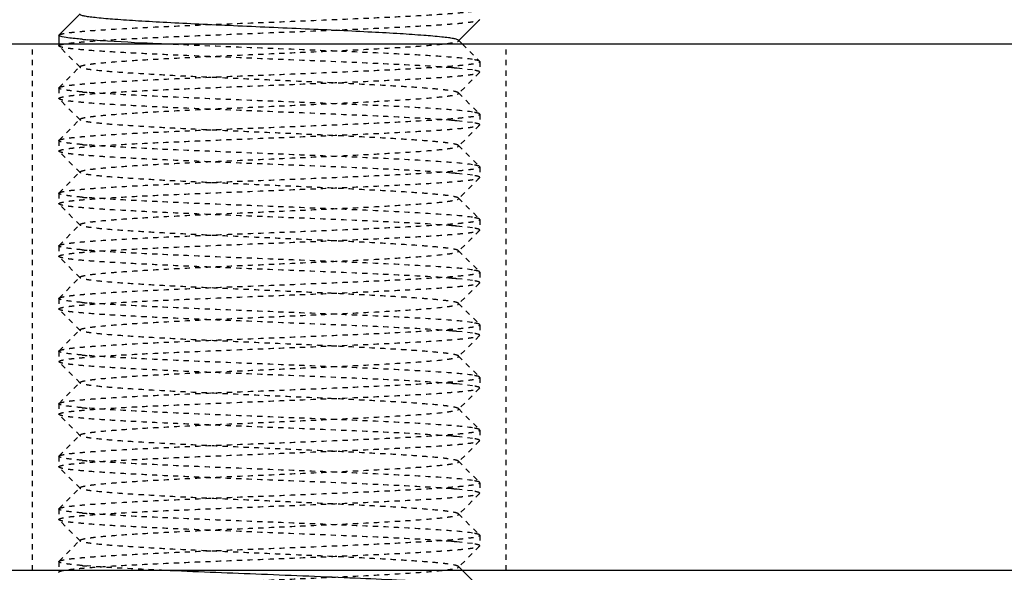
# Model space of a CAD drawing. Header units: millimetres. Extents: x -24622 to 2009, y -1603 to 2074.
# Tile 147 of 256: x 362 to 381, y 1119 to 1130. Entities that reach past the tile are written whole.
import ezdxf

# ---------------------------------------------------------------- set-up
doc = ezdxf.new("R2010")
doc.units = ezdxf.units.MM
doc.linetypes.add('HIDDEN', pattern=[0.2, 0.1, -0.1])
doc.layers.add('02___PRT_ALL_AXES', color=7, linetype='Continuous')
doc.layers.add('DEFAULT_2', color=8, linetype='HIDDEN')

msp = doc.modelspace()

# ---------------------------------------------------------------- linework, layer by layer
at = {"color": 7, "linetype": 'Continuous'}
for p, q in [((363.147, 1129.316), (363.547, 1129.716)), ((371.141, 1129.603), (370.74, 1129.202)), ((363.144, 1129.309), (363.144, 1129.142)), ((492.144, 1129.142), (342.144, 1129.142)), ((370.74, 1129.216), (370.814, 1129.142)), ((492.144, 1119.142), (342.144, 1119.142)), ((370.814, 1119.142), (371.082, 1118.874)), ((363.147, 1119.103), (363.144, 1119.109))]:
    msp.add_line(p, q, dxfattribs=at)
msp.add_arc((364.675, 1141.766), 12.58, 265.0237, 265.4618, dxfattribs=at)
for points, start_tangent, end_tangent in [([(370.74, 1129.216), (370.709, 1129.232), (370.645, 1129.247), (370.549, 1129.262), (370.422, 1129.277), (370.081, 1129.307), (369.633, 1129.338), (369.094, 1129.368), (368.485, 1129.399), (367.827, 1129.429), (367.144, 1129.459), (366.461, 1129.49), (365.803, 1129.52), (365.194, 1129.55), (364.655, 1129.581), (364.207, 1129.611), (363.865, 1129.642), (363.739, 1129.657), (363.643, 1129.672), (363.579, 1129.687), (363.547, 1129.702)], (-0.70836, 0.705852), (-0.705527, 0.708683)), ([(363.167, 1129.292), (363.157, 1129.296), (363.144, 1129.309)], (-0.937552, 0.347846), (0, 1)), ([(363.584, 1129.234), (363.317, 1129.262), (363.171, 1129.291)], (-0.996214, 0.086932), (-0.946025, 0.324093)), ([(365.149, 1129.142), (364.712, 1129.163), (363.68, 1129.226)], (-0.998948, 0.04586), (-0.99685, 0.079313)), ([(371.008, 1118.851), (370.672, 1118.887), (370.152, 1118.924), (369.475, 1118.96), (368.677, 1118.997), (366.886, 1119.07), (365.149, 1119.142)], (-0.988371, 0.152064), (-0.998948, 0.04586))]:
    msp.add_spline(points, degree=3, dxfattribs=dict(at, start_tangent=start_tangent, end_tangent=end_tangent))
at = {"layer": '02___PRT_ALL_AXES', "color": 7, "linetype": 'Continuous'}
msp.add_line((363.144, 1129.309), (363.144, 1129.142), dxfattribs=at)
at = {"layer": '02___PRT_ALL_AXES', "color": 8, "linetype": 'HIDDEN'}
for p, q in [((371.644, 1129.142), (362.644, 1129.142)), ((362.644, 1119.142), (362.644, 1129.142)), ((363.144, 1129.142), (363.144, 1129.109)), ((371.644, 1119.142), (371.644, 1129.142)), ((371.144, 1128.809), (371.144, 1128.609)), ((363.144, 1128.309), (363.144, 1128.109)), ((371.144, 1127.809), (371.144, 1127.609)), ((363.144, 1127.309), (363.144, 1127.109)), ((371.144, 1126.809), (371.144, 1126.609)), ((363.144, 1126.309), (363.144, 1126.109)), ((371.144, 1125.809), (371.144, 1125.609)), ((363.144, 1125.309), (363.144, 1125.109)), ((371.144, 1124.809), (371.144, 1124.609)), ((363.144, 1124.309), (363.144, 1124.109)), ((371.144, 1123.809), (371.144, 1123.609)), ((363.144, 1123.309), (363.144, 1123.109)), ((371.144, 1122.809), (371.144, 1122.609)), ((363.144, 1122.309), (363.144, 1122.109)), ((371.144, 1121.809), (371.144, 1121.609)), ((363.144, 1121.309), (363.144, 1121.109)), ((371.144, 1120.809), (371.144, 1120.609)), ((363.144, 1120.309), (363.144, 1120.109)), ((371.144, 1119.809), (371.144, 1119.609)), ((363.144, 1119.309), (363.144, 1119.109)), ((371.644, 1119.142), (362.644, 1119.142))]:
    msp.add_line(p, q, dxfattribs=at)
at = {"layer": 'DEFAULT_2', "color": 8, "linetype": 'HIDDEN'}
for p, q in [((371.141, 1129.603), (371.144, 1129.609)), ((363.144, 1129.309), (363.147, 1129.316)), ((363.144, 1129.142), (363.144, 1129.109)), ((363.147, 1129.103), (363.144, 1129.109)), ((363.547, 1128.702), (363.147, 1129.103)), ((370.814, 1129.142), (371.141, 1128.816)), ((363.147, 1128.316), (363.547, 1128.716)), ((363.547, 1128.702), (363.547, 1128.716)), ((371.008, 1128.651), (370.704, 1128.685)), ((371.144, 1128.809), (371.141, 1128.816)), ((371.144, 1128.809), (371.144, 1128.609)), ((371.141, 1128.603), (370.74, 1128.202)), ((371.141, 1128.603), (371.144, 1128.609)), ((363.144, 1128.309), (363.147, 1128.316)), ((363.144, 1128.309), (363.144, 1128.109)), ((363.147, 1128.103), (363.144, 1128.109)), ((363.547, 1127.702), (363.147, 1128.103)), ((370.74, 1128.216), (371.141, 1127.816)), ((371.144, 1127.809), (371.141, 1127.816)), ((371.144, 1127.809), (371.144, 1127.609)), ((363.147, 1127.316), (363.547, 1127.716)), ((363.547, 1127.702), (363.547, 1127.716)), ((371.008, 1127.651), (370.704, 1127.685)), ((371.141, 1127.603), (370.74, 1127.202)), ((371.141, 1127.603), (371.144, 1127.609)), ((363.144, 1127.309), (363.147, 1127.316)), ((363.144, 1127.309), (363.144, 1127.109)), ((370.74, 1127.216), (371.141, 1126.816)), ((363.147, 1127.103), (363.144, 1127.109)), ((363.547, 1126.702), (363.147, 1127.103)), ((371.144, 1126.809), (371.141, 1126.816)), ((371.144, 1126.809), (371.144, 1126.609)), ((363.147, 1126.316), (363.547, 1126.716)), ((363.547, 1126.702), (363.547, 1126.716)), ((371.008, 1126.651), (370.704, 1126.685)), ((371.141, 1126.603), (370.74, 1126.202)), ((371.141, 1126.603), (371.144, 1126.609)), ((363.144, 1126.309), (363.147, 1126.316)), ((363.144, 1126.309), (363.144, 1126.109)), ((363.147, 1126.103), (363.144, 1126.109)), ((363.547, 1125.702), (363.147, 1126.103)), ((370.74, 1126.216), (371.141, 1125.816)), ((370.744, 1126.209), (370.74, 1126.216)), ((370.74, 1126.202), (370.744, 1126.209)), ((363.147, 1125.316), (363.547, 1125.716)), ((363.547, 1125.702), (363.547, 1125.716)), ((371.008, 1125.651), (370.704, 1125.685)), ((371.144, 1125.809), (371.141, 1125.816)), ((371.144, 1125.809), (371.144, 1125.609)), ((371.141, 1125.603), (370.74, 1125.202)), ((371.141, 1125.603), (371.144, 1125.609)), ((363.144, 1125.309), (363.147, 1125.316)), ((363.144, 1125.309), (363.144, 1125.109)), ((363.147, 1125.103), (363.144, 1125.109)), ((363.547, 1124.702), (363.147, 1125.103)), ((370.74, 1125.216), (371.141, 1124.816)), ((371.144, 1124.809), (371.141, 1124.816)), ((371.144, 1124.809), (371.144, 1124.609)), ((363.147, 1124.316), (363.547, 1124.716)), ((363.547, 1124.702), (363.547, 1124.716)), ((371.008, 1124.651), (370.704, 1124.685)), ((371.141, 1124.603), (370.74, 1124.202)), ((371.141, 1124.603), (371.144, 1124.609)), ((363.144, 1124.309), (363.147, 1124.316)), ((363.144, 1124.309), (363.144, 1124.109)), ((370.74, 1124.216), (371.141, 1123.816)), ((363.147, 1124.103), (363.144, 1124.109)), ((363.547, 1123.702), (363.147, 1124.103)), ((371.144, 1123.809), (371.141, 1123.816)), ((371.144, 1123.809), (371.144, 1123.609)), ((363.147, 1123.316), (363.547, 1123.716)), ((363.547, 1123.702), (363.547, 1123.716)), ((371.008, 1123.651), (370.704, 1123.685)), ((371.141, 1123.603), (370.74, 1123.202)), ((371.141, 1123.603), (371.144, 1123.609)), ((363.144, 1123.309), (363.147, 1123.316)), ((363.144, 1123.309), (363.144, 1123.109)), ((363.147, 1123.103), (363.144, 1123.109)), ((363.547, 1122.702), (363.147, 1123.103)), ((370.74, 1123.216), (371.141, 1122.816)), ((363.147, 1122.316), (363.547, 1122.716)), ((363.547, 1122.702), (363.547, 1122.716)), ((371.008, 1122.651), (370.704, 1122.685)), ((371.144, 1122.809), (371.141, 1122.816)), ((371.144, 1122.809), (371.144, 1122.609)), ((371.141, 1122.603), (370.74, 1122.202)), ((371.141, 1122.603), (371.144, 1122.609)), ((363.144, 1122.309), (363.147, 1122.316)), ((363.144, 1122.309), (363.144, 1122.109)), ((363.147, 1122.103), (363.144, 1122.109)), ((370.74, 1122.216), (371.141, 1121.816)), ((370.744, 1122.209), (370.74, 1122.216)), ((370.74, 1122.202), (370.744, 1122.209)), ((363.547, 1121.702), (363.147, 1122.103)), ((371.144, 1121.809), (371.141, 1121.816)), ((371.144, 1121.809), (371.144, 1121.609)), ((363.147, 1121.316), (363.547, 1121.716)), ((363.547, 1121.702), (363.547, 1121.716)), ((371.008, 1121.651), (370.704, 1121.685)), ((371.141, 1121.603), (370.74, 1121.202)), ((371.141, 1121.603), (371.144, 1121.609)), ((363.144, 1121.309), (363.147, 1121.316)), ((363.144, 1121.309), (363.144, 1121.109)), ((370.74, 1121.216), (371.141, 1120.816)), ((363.147, 1121.103), (363.144, 1121.109)), ((363.547, 1120.702), (363.147, 1121.103)), ((371.144, 1120.809), (371.141, 1120.816)), ((371.144, 1120.809), (371.144, 1120.609)), ((363.147, 1120.316), (363.547, 1120.716)), ((363.547, 1120.702), (363.547, 1120.716)), ((371.008, 1120.651), (370.704, 1120.685)), ((371.141, 1120.603), (371.144, 1120.609)), ((371.141, 1120.603), (370.74, 1120.202)), ((363.144, 1120.309), (363.147, 1120.316)), ((363.144, 1120.309), (363.144, 1120.109)), ((363.147, 1120.103), (363.144, 1120.109)), ((363.547, 1119.702), (363.147, 1120.103)), ((370.74, 1120.216), (371.141, 1119.816)), ((363.147, 1119.316), (363.547, 1119.716)), ((363.547, 1119.702), (363.547, 1119.716)), ((371.008, 1119.651), (370.704, 1119.685)), ((371.144, 1119.809), (371.141, 1119.816)), ((371.144, 1119.809), (371.144, 1119.609)), ((371.141, 1119.603), (370.74, 1119.202)), ((371.141, 1119.603), (371.144, 1119.609)), ((363.144, 1119.309), (363.147, 1119.316)), ((363.144, 1119.309), (363.144, 1119.109)), ((370.74, 1119.216), (370.814, 1119.142))]:
    msp.add_line(p, q, dxfattribs=at)
for centre, start, end in [((369.613, 1116.152), 85.0237, 85.4618), ((364.675, 1140.766), 265.0237, 265.4618), ((369.613, 1115.152), 85.0237, 85.4618), ((364.675, 1139.766), 265.0237, 265.4618), ((369.613, 1114.152), 85.0237, 85.4618), ((364.675, 1138.766), 265.0237, 265.4618), ((369.613, 1113.152), 85.0237, 85.4618), ((364.675, 1137.766), 265.0237, 265.4618), ((369.613, 1112.152), 85.0237, 85.4618), ((364.675, 1136.766), 265.0237, 265.4618), ((369.613, 1111.152), 85.0237, 85.4618), ((364.675, 1135.766), 265.0237, 265.4618), ((369.613, 1110.152), 85.0237, 85.4618), ((364.675, 1134.766), 265.0237, 265.4618), ((369.613, 1109.152), 85.0237, 85.4618), ((364.675, 1133.766), 265.0237, 265.4618), ((369.613, 1108.152), 85.0237, 85.4618), ((364.675, 1132.766), 265.0237, 265.4618), ((369.613, 1107.152), 85.0237, 85.4618), ((364.675, 1131.766), 265.0237, 265.4618)]:
    msp.add_arc(centre, 12.58, start, end, dxfattribs=at)
for points, start_tangent, end_tangent in [([(363.147, 1129.316), (363.181, 1129.331), (363.253, 1129.346), (363.361, 1129.362), (363.504, 1129.377), (363.682, 1129.393), (363.892, 1129.408), (364.401, 1129.439), (365.014, 1129.47), (365.706, 1129.501), (366.452, 1129.532), (367.224, 1129.562), (367.993, 1129.593), (368.73, 1129.624), (369.407, 1129.655), (370, 1129.686), (370.486, 1129.717), (370.683, 1129.732), (370.847, 1129.748), (370.976, 1129.763), (371.069, 1129.778), (371.125, 1129.794), (371.144, 1129.809)], (0.709306, 0.704901), (0, 1)), ([(363.144, 1129.109), (363.163, 1129.125), (363.219, 1129.14), (363.312, 1129.156), (363.441, 1129.171), (363.605, 1129.186), (363.801, 1129.202), (364.287, 1129.233), (364.88, 1129.264), (365.558, 1129.294), (366.295, 1129.325), (367.064, 1129.356), (367.836, 1129.387), (368.582, 1129.418), (369.274, 1129.449), (369.887, 1129.48), (370.396, 1129.51), (370.606, 1129.526), (370.784, 1129.541), (370.927, 1129.557), (371.035, 1129.572), (371.106, 1129.588), (371.141, 1129.603)], (0, 1), (0.709307, 0.7049)), ([(370.608, 1128.693), (369.796, 1128.744), (368.711, 1128.795), (367.465, 1128.846), (366.186, 1128.898), (365.575, 1128.923), (365.005, 1128.949), (364.491, 1128.975), (364.045, 1129), (363.679, 1129.026), (363.403, 1129.052), (363.301, 1129.064), (363.224, 1129.077), (363.173, 1129.09), (363.147, 1129.103)], (-0.99685, 0.079313), (-0.709307, 0.7049)), ([(363.547, 1128.716), (363.579, 1128.732), (363.643, 1128.747), (363.739, 1128.762), (363.865, 1128.777), (364.207, 1128.807), (364.655, 1128.838), (365.194, 1128.868), (365.803, 1128.899), (366.461, 1128.929), (367.144, 1128.959), (367.827, 1128.99), (368.485, 1129.02), (369.094, 1129.05), (369.633, 1129.081), (370.081, 1129.111), (370.422, 1129.142), (370.549, 1129.157), (370.645, 1129.172), (370.709, 1129.187), (370.74, 1129.202)], (0.705524, 0.708686), (0.708363, 0.705849)), ([(371.008, 1128.851), (370.672, 1128.887), (370.152, 1128.924), (369.475, 1128.96), (368.677, 1128.997), (366.886, 1129.07), (365.149, 1129.142)], (-0.988371, 0.152064), (-0.998948, 0.04586)), ([(370.74, 1129.202), (370.744, 1129.209), (370.74, 1129.216)], (0.708363, 0.705849), (-0.70836, 0.705852)), ([(371.141, 1128.816), (371.098, 1128.833), (371.008, 1128.851)], (-0.709306, 0.704901), (-0.988371, 0.152064)), ([(363.147, 1128.316), (363.181, 1128.331), (363.253, 1128.346), (363.361, 1128.362), (363.504, 1128.377), (363.682, 1128.393), (363.892, 1128.408), (364.401, 1128.439), (365.014, 1128.47), (365.706, 1128.501), (366.452, 1128.532), (367.224, 1128.562), (367.993, 1128.593), (368.73, 1128.624), (369.407, 1128.655), (370, 1128.686), (370.486, 1128.717), (370.683, 1128.732), (370.847, 1128.748), (370.976, 1128.763), (371.069, 1128.778), (371.125, 1128.794), (371.144, 1128.809)], (0.709306, 0.704901), (0, 1)), ([(370.74, 1128.216), (370.709, 1128.232), (370.645, 1128.247), (370.549, 1128.262), (370.422, 1128.277), (370.081, 1128.307), (369.633, 1128.338), (369.094, 1128.368), (368.485, 1128.399), (367.827, 1128.429), (367.144, 1128.459), (366.461, 1128.49), (365.803, 1128.52), (365.194, 1128.55), (364.655, 1128.581), (364.207, 1128.611), (363.865, 1128.642), (363.739, 1128.657), (363.643, 1128.672), (363.579, 1128.687), (363.547, 1128.702)], (-0.70836, 0.705852), (-0.705527, 0.708683)), ([(363.144, 1128.109), (363.163, 1128.125), (363.219, 1128.14), (363.312, 1128.156), (363.441, 1128.171), (363.605, 1128.186), (363.801, 1128.202), (364.287, 1128.233), (364.88, 1128.264), (365.558, 1128.294), (366.295, 1128.325), (367.064, 1128.356), (367.836, 1128.387), (368.582, 1128.418), (369.274, 1128.449), (369.887, 1128.48), (370.396, 1128.51), (370.606, 1128.526), (370.784, 1128.541), (370.927, 1128.557), (371.035, 1128.572), (371.106, 1128.588), (371.141, 1128.603)], (0, 1), (0.709307, 0.7049)), ([(371.144, 1128.609), (371.135, 1128.62), (371.11, 1128.63), (371.008, 1128.651)], (0, 1), (-0.988371, 0.152064)), ([(363.167, 1128.292), (363.157, 1128.296), (363.144, 1128.309)], (-0.937552, 0.347846), (0, 1)), ([(363.584, 1128.234), (363.317, 1128.262), (363.171, 1128.291)], (-0.996214, 0.086932), (-0.946025, 0.324093)), ([(370.608, 1127.693), (369.796, 1127.744), (368.711, 1127.795), (367.465, 1127.846), (366.186, 1127.898), (365.575, 1127.923), (365.005, 1127.949), (364.491, 1127.975), (364.045, 1128), (363.679, 1128.026), (363.403, 1128.052), (363.301, 1128.064), (363.224, 1128.077), (363.173, 1128.09), (363.147, 1128.103)], (-0.99685, 0.079313), (-0.709307, 0.7049)), ([(363.547, 1127.716), (363.579, 1127.732), (363.643, 1127.747), (363.739, 1127.762), (363.865, 1127.777), (364.207, 1127.807), (364.655, 1127.838), (365.194, 1127.868), (365.803, 1127.899), (366.461, 1127.929), (367.144, 1127.959), (367.827, 1127.99), (368.485, 1128.02), (369.094, 1128.05), (369.633, 1128.081), (370.081, 1128.111), (370.422, 1128.142), (370.549, 1128.157), (370.645, 1128.172), (370.709, 1128.187), (370.74, 1128.202)], (0.705524, 0.708686), (0.708363, 0.705849)), ([(371.008, 1127.851), (370.541, 1127.898), (369.781, 1127.945), (368.795, 1127.992), (367.666, 1128.038), (366.492, 1128.085), (365.375, 1128.132), (364.41, 1128.179), (363.68, 1128.226)], (-0.988371, 0.152064), (-0.99685, 0.079313)), ([(370.74, 1128.202), (370.744, 1128.209), (370.74, 1128.216)], (0.708363, 0.705849), (-0.70836, 0.705852)), ([(363.147, 1127.316), (363.181, 1127.331), (363.253, 1127.346), (363.361, 1127.362), (363.504, 1127.377), (363.682, 1127.393), (363.892, 1127.408), (364.401, 1127.439), (365.014, 1127.47), (365.706, 1127.501), (366.452, 1127.532), (367.224, 1127.562), (367.993, 1127.593), (368.73, 1127.624), (369.407, 1127.655), (370, 1127.686), (370.486, 1127.717), (370.683, 1127.732), (370.847, 1127.748), (370.976, 1127.763), (371.069, 1127.778), (371.125, 1127.794), (371.144, 1127.809)], (0.709306, 0.704901), (0, 1)), ([(371.141, 1127.816), (371.098, 1127.833), (371.008, 1127.851)], (-0.709306, 0.704901), (-0.988371, 0.152064)), ([(363.144, 1127.109), (363.163, 1127.125), (363.219, 1127.14), (363.312, 1127.156), (363.441, 1127.171), (363.605, 1127.186), (363.801, 1127.202), (364.287, 1127.233), (364.88, 1127.264), (365.558, 1127.294), (366.295, 1127.325), (367.064, 1127.356), (367.836, 1127.387), (368.582, 1127.418), (369.274, 1127.449), (369.887, 1127.48), (370.396, 1127.51), (370.606, 1127.526), (370.784, 1127.541), (370.927, 1127.557), (371.035, 1127.572), (371.106, 1127.588), (371.141, 1127.603)], (0, 1), (0.709307, 0.7049)), ([(370.74, 1127.216), (370.709, 1127.232), (370.645, 1127.247), (370.549, 1127.262), (370.422, 1127.277), (370.081, 1127.307), (369.633, 1127.338), (369.094, 1127.368), (368.485, 1127.399), (367.827, 1127.429), (367.144, 1127.459), (366.461, 1127.49), (365.803, 1127.52), (365.194, 1127.55), (364.655, 1127.581), (364.207, 1127.611), (363.865, 1127.642), (363.739, 1127.657), (363.643, 1127.672), (363.579, 1127.687), (363.547, 1127.702)], (-0.70836, 0.705852), (-0.705527, 0.708683)), ([(371.144, 1127.609), (371.135, 1127.62), (371.11, 1127.63), (371.008, 1127.651)], (0, 1), (-0.988371, 0.152064)), ([(363.167, 1127.292), (363.157, 1127.296), (363.144, 1127.309)], (-0.937552, 0.347846), (0, 1)), ([(363.584, 1127.234), (363.317, 1127.262), (363.171, 1127.291)], (-0.996214, 0.086932), (-0.946025, 0.324093)), ([(363.547, 1126.716), (363.579, 1126.732), (363.643, 1126.747), (363.739, 1126.762), (363.865, 1126.777), (364.207, 1126.807), (364.655, 1126.838), (365.194, 1126.868), (365.803, 1126.899), (366.461, 1126.929), (367.144, 1126.959), (367.827, 1126.99), (368.485, 1127.02), (369.094, 1127.05), (369.633, 1127.081), (370.081, 1127.111), (370.422, 1127.142), (370.549, 1127.157), (370.645, 1127.172), (370.709, 1127.187), (370.74, 1127.202)], (0.705524, 0.708686), (0.708363, 0.705849)), ([(371.008, 1126.851), (370.541, 1126.898), (369.781, 1126.945), (368.795, 1126.992), (367.666, 1127.038), (366.492, 1127.085), (365.375, 1127.132), (364.41, 1127.179), (363.68, 1127.226)], (-0.988371, 0.152064), (-0.99685, 0.079313)), ([(370.74, 1127.202), (370.744, 1127.209), (370.74, 1127.216)], (0.708363, 0.705849), (-0.70836, 0.705852)), ([(370.608, 1126.693), (369.796, 1126.744), (368.711, 1126.795), (367.465, 1126.846), (366.186, 1126.898), (365.575, 1126.923), (365.005, 1126.949), (364.491, 1126.975), (364.045, 1127), (363.679, 1127.026), (363.403, 1127.052), (363.301, 1127.064), (363.224, 1127.077), (363.173, 1127.09), (363.147, 1127.103)], (-0.99685, 0.079313), (-0.709307, 0.7049)), ([(363.147, 1126.316), (363.181, 1126.331), (363.253, 1126.346), (363.361, 1126.362), (363.504, 1126.377), (363.682, 1126.393), (363.892, 1126.408), (364.401, 1126.439), (365.014, 1126.47), (365.706, 1126.501), (366.452, 1126.532), (367.224, 1126.562), (367.993, 1126.593), (368.73, 1126.624), (369.407, 1126.655), (370, 1126.686), (370.486, 1126.717), (370.683, 1126.732), (370.847, 1126.748), (370.976, 1126.763), (371.069, 1126.778), (371.125, 1126.794), (371.144, 1126.809)], (0.709306, 0.704901), (0, 1)), ([(371.141, 1126.816), (371.098, 1126.833), (371.008, 1126.851)], (-0.709306, 0.704901), (-0.988371, 0.152064)), ([(363.144, 1126.109), (363.163, 1126.125), (363.219, 1126.14), (363.312, 1126.156), (363.441, 1126.171), (363.605, 1126.186), (363.801, 1126.202), (364.287, 1126.233), (364.88, 1126.264), (365.558, 1126.294), (366.295, 1126.325), (367.064, 1126.356), (367.836, 1126.387), (368.582, 1126.418), (369.274, 1126.449), (369.887, 1126.48), (370.396, 1126.51), (370.606, 1126.526), (370.784, 1126.541), (370.927, 1126.557), (371.035, 1126.572), (371.106, 1126.588), (371.141, 1126.603)], (0, 1), (0.709307, 0.7049)), ([(370.74, 1126.216), (370.709, 1126.231), (370.645, 1126.247), (370.549, 1126.262), (370.422, 1126.277), (370.081, 1126.307), (369.632, 1126.338), (369.094, 1126.368), (368.484, 1126.399), (367.826, 1126.429), (367.144, 1126.459), (366.461, 1126.49), (365.803, 1126.52), (365.194, 1126.55), (364.655, 1126.581), (364.207, 1126.611), (363.865, 1126.642), (363.739, 1126.657), (363.643, 1126.672), (363.579, 1126.687), (363.547, 1126.702)], (-0.710043, 0.704159), (-0.705527, 0.708683)), ([(371.144, 1126.609), (371.135, 1126.62), (371.11, 1126.63), (371.008, 1126.651)], (0, 1), (-0.988371, 0.152064)), ([(363.167, 1126.292), (363.157, 1126.296), (363.144, 1126.309)], (-0.937552, 0.347846), (0, 1)), ([(363.584, 1126.234), (363.317, 1126.262), (363.171, 1126.291)], (-0.996214, 0.086932), (-0.946025, 0.324093)), ([(371.008, 1125.851), (370.541, 1125.898), (369.781, 1125.945), (368.795, 1125.992), (367.666, 1126.038), (366.492, 1126.085), (365.375, 1126.132), (364.41, 1126.179), (363.68, 1126.226)], (-0.988371, 0.152064), (-0.99685, 0.079313)), ([(370.608, 1125.693), (369.796, 1125.744), (368.711, 1125.795), (367.465, 1125.846), (366.186, 1125.898), (365.575, 1125.923), (365.005, 1125.949), (364.491, 1125.975), (364.045, 1126), (363.679, 1126.026), (363.403, 1126.052), (363.301, 1126.064), (363.224, 1126.077), (363.173, 1126.09), (363.147, 1126.103)], (-0.99685, 0.079313), (-0.709307, 0.7049)), ([(363.547, 1125.716), (363.579, 1125.732), (363.643, 1125.747), (363.739, 1125.762), (363.865, 1125.777), (364.207, 1125.807), (364.655, 1125.838), (365.194, 1125.868), (365.803, 1125.899), (366.461, 1125.929), (367.144, 1125.959), (367.826, 1125.99), (368.484, 1126.02), (369.094, 1126.05), (369.632, 1126.081), (370.081, 1126.111), (370.422, 1126.141), (370.549, 1126.157), (370.645, 1126.172), (370.709, 1126.187), (370.74, 1126.202)], (0.705524, 0.708686), (0.710046, 0.704156)), ([(371.141, 1125.816), (371.098, 1125.833), (371.008, 1125.851)], (-0.709306, 0.704901), (-0.988371, 0.152064)), ([(363.147, 1125.316), (363.181, 1125.331), (363.253, 1125.346), (363.361, 1125.362), (363.504, 1125.377), (363.682, 1125.393), (363.892, 1125.408), (364.401, 1125.439), (365.014, 1125.47), (365.706, 1125.501), (366.452, 1125.532), (367.224, 1125.562), (367.993, 1125.593), (368.73, 1125.624), (369.407, 1125.655), (370, 1125.686), (370.486, 1125.717), (370.683, 1125.732), (370.847, 1125.748), (370.976, 1125.763), (371.069, 1125.778), (371.125, 1125.794), (371.144, 1125.809)], (0.709306, 0.704901), (0, 1)), ([(370.74, 1125.216), (370.709, 1125.232), (370.645, 1125.247), (370.549, 1125.262), (370.422, 1125.277), (370.081, 1125.307), (369.633, 1125.338), (369.094, 1125.368), (368.485, 1125.399), (367.827, 1125.429), (367.144, 1125.459), (366.461, 1125.49), (365.803, 1125.52), (365.194, 1125.55), (364.655, 1125.581), (364.207, 1125.611), (363.865, 1125.642), (363.739, 1125.657), (363.643, 1125.672), (363.579, 1125.687), (363.547, 1125.702)], (-0.70836, 0.705852), (-0.705527, 0.708683)), ([(363.144, 1125.109), (363.163, 1125.125), (363.219, 1125.14), (363.312, 1125.156), (363.441, 1125.171), (363.605, 1125.186), (363.801, 1125.202), (364.287, 1125.233), (364.88, 1125.264), (365.558, 1125.294), (366.295, 1125.325), (367.064, 1125.356), (367.836, 1125.387), (368.582, 1125.418), (369.274, 1125.449), (369.887, 1125.48), (370.396, 1125.51), (370.606, 1125.526), (370.784, 1125.541), (370.927, 1125.557), (371.035, 1125.572), (371.106, 1125.588), (371.141, 1125.603)], (0, 1), (0.709307, 0.7049)), ([(371.144, 1125.609), (371.135, 1125.62), (371.11, 1125.63), (371.008, 1125.651)], (0, 1), (-0.988371, 0.152064)), ([(363.167, 1125.292), (363.157, 1125.296), (363.144, 1125.309)], (-0.937552, 0.347846), (0, 1)), ([(363.584, 1125.234), (363.317, 1125.262), (363.171, 1125.291)], (-0.996214, 0.086932), (-0.946025, 0.324093)), ([(370.608, 1124.693), (369.796, 1124.744), (368.711, 1124.795), (367.465, 1124.846), (366.186, 1124.898), (365.575, 1124.923), (365.005, 1124.949), (364.491, 1124.975), (364.045, 1125), (363.679, 1125.026), (363.403, 1125.052), (363.301, 1125.064), (363.224, 1125.077), (363.173, 1125.09), (363.147, 1125.103)], (-0.99685, 0.079313), (-0.709307, 0.7049)), ([(363.547, 1124.716), (363.579, 1124.732), (363.643, 1124.747), (363.739, 1124.762), (363.865, 1124.777), (364.207, 1124.807), (364.655, 1124.838), (365.194, 1124.868), (365.803, 1124.899), (366.461, 1124.929), (367.144, 1124.959), (367.827, 1124.99), (368.485, 1125.02), (369.094, 1125.05), (369.633, 1125.081), (370.081, 1125.111), (370.422, 1125.142), (370.549, 1125.157), (370.645, 1125.172), (370.709, 1125.187), (370.74, 1125.202)], (0.705524, 0.708686), (0.708363, 0.705849)), ([(371.008, 1124.851), (370.541, 1124.898), (369.781, 1124.945), (368.795, 1124.992), (367.666, 1125.038), (366.492, 1125.085), (365.375, 1125.132), (364.41, 1125.179), (363.68, 1125.226)], (-0.988371, 0.152064), (-0.99685, 0.079313)), ([(370.74, 1125.202), (370.744, 1125.209), (370.74, 1125.216)], (0.708363, 0.705849), (-0.70836, 0.705852)), ([(363.147, 1124.316), (363.181, 1124.331), (363.253, 1124.346), (363.361, 1124.362), (363.504, 1124.377), (363.682, 1124.393), (363.892, 1124.408), (364.401, 1124.439), (365.014, 1124.47), (365.706, 1124.501), (366.452, 1124.532), (367.224, 1124.562), (367.993, 1124.593), (368.73, 1124.624), (369.407, 1124.655), (370, 1124.686), (370.486, 1124.717), (370.683, 1124.732), (370.847, 1124.748), (370.976, 1124.763), (371.069, 1124.778), (371.125, 1124.794), (371.144, 1124.809)], (0.709306, 0.704901), (0, 1)), ([(371.141, 1124.816), (371.098, 1124.833), (371.008, 1124.851)], (-0.709306, 0.704901), (-0.988371, 0.152064)), ([(363.144, 1124.109), (363.163, 1124.125), (363.219, 1124.14), (363.312, 1124.156), (363.441, 1124.171), (363.605, 1124.186), (363.801, 1124.202), (364.287, 1124.233), (364.88, 1124.264), (365.558, 1124.294), (366.295, 1124.325), (367.064, 1124.356), (367.836, 1124.387), (368.582, 1124.418), (369.274, 1124.449), (369.887, 1124.48), (370.396, 1124.51), (370.606, 1124.526), (370.784, 1124.541), (370.927, 1124.557), (371.035, 1124.572), (371.106, 1124.588), (371.141, 1124.603)], (0, 1), (0.709307, 0.7049)), ([(370.74, 1124.216), (370.709, 1124.232), (370.645, 1124.247), (370.549, 1124.262), (370.422, 1124.277), (370.081, 1124.307), (369.633, 1124.338), (369.094, 1124.368), (368.485, 1124.399), (367.827, 1124.429), (367.144, 1124.459), (366.461, 1124.49), (365.803, 1124.52), (365.194, 1124.55), (364.655, 1124.581), (364.207, 1124.611), (363.865, 1124.642), (363.739, 1124.657), (363.643, 1124.672), (363.579, 1124.687), (363.547, 1124.702)], (-0.70836, 0.705852), (-0.705527, 0.708683)), ([(371.144, 1124.609), (371.135, 1124.62), (371.11, 1124.63), (371.008, 1124.651)], (0, 1), (-0.988371, 0.152064)), ([(363.167, 1124.292), (363.157, 1124.296), (363.144, 1124.309)], (-0.937552, 0.347846), (0, 1)), ([(363.584, 1124.234), (363.317, 1124.262), (363.171, 1124.291)], (-0.996214, 0.086932), (-0.946025, 0.324093)), ([(363.547, 1123.716), (363.579, 1123.732), (363.643, 1123.747), (363.739, 1123.762), (363.865, 1123.777), (364.207, 1123.807), (364.655, 1123.838), (365.194, 1123.868), (365.803, 1123.899), (366.461, 1123.929), (367.144, 1123.959), (367.827, 1123.99), (368.485, 1124.02), (369.094, 1124.05), (369.633, 1124.081), (370.081, 1124.111), (370.422, 1124.142), (370.549, 1124.157), (370.645, 1124.172), (370.709, 1124.187), (370.74, 1124.202)], (0.705524, 0.708686), (0.708363, 0.705849)), ([(371.008, 1123.851), (370.541, 1123.898), (369.781, 1123.945), (368.795, 1123.992), (367.666, 1124.038), (366.492, 1124.085), (365.375, 1124.132), (364.41, 1124.179), (363.68, 1124.226)], (-0.988371, 0.152064), (-0.99685, 0.079313)), ([(370.74, 1124.202), (370.744, 1124.209), (370.74, 1124.216)], (0.708363, 0.705849), (-0.70836, 0.705852)), ([(370.608, 1123.693), (369.796, 1123.744), (368.711, 1123.795), (367.465, 1123.846), (366.186, 1123.898), (365.575, 1123.923), (365.005, 1123.949), (364.491, 1123.975), (364.045, 1124), (363.679, 1124.026), (363.403, 1124.052), (363.301, 1124.064), (363.224, 1124.077), (363.173, 1124.09), (363.147, 1124.103)], (-0.99685, 0.079313), (-0.709307, 0.7049)), ([(363.147, 1123.316), (363.181, 1123.331), (363.253, 1123.346), (363.361, 1123.362), (363.504, 1123.377), (363.682, 1123.393), (363.892, 1123.408), (364.401, 1123.439), (365.014, 1123.47), (365.706, 1123.501), (366.452, 1123.532), (367.224, 1123.562), (367.993, 1123.593), (368.73, 1123.624), (369.407, 1123.655), (370, 1123.686), (370.486, 1123.717), (370.683, 1123.732), (370.847, 1123.748), (370.976, 1123.763), (371.069, 1123.778), (371.125, 1123.794), (371.144, 1123.809)], (0.709306, 0.704901), (0, 1)), ([(371.141, 1123.816), (371.098, 1123.833), (371.008, 1123.851)], (-0.709306, 0.704901), (-0.988371, 0.152064)), ([(363.144, 1123.109), (363.163, 1123.125), (363.219, 1123.14), (363.312, 1123.156), (363.441, 1123.171), (363.605, 1123.186), (363.801, 1123.202), (364.287, 1123.233), (364.88, 1123.264), (365.558, 1123.294), (366.295, 1123.325), (367.064, 1123.356), (367.836, 1123.387), (368.582, 1123.418), (369.274, 1123.449), (369.887, 1123.48), (370.396, 1123.51), (370.606, 1123.526), (370.784, 1123.541), (370.927, 1123.557), (371.035, 1123.572), (371.106, 1123.588), (371.141, 1123.603)], (0, 1), (0.709307, 0.7049)), ([(370.74, 1123.216), (370.709, 1123.232), (370.645, 1123.247), (370.549, 1123.262), (370.422, 1123.277), (370.081, 1123.307), (369.633, 1123.338), (369.094, 1123.368), (368.485, 1123.399), (367.827, 1123.429), (367.144, 1123.459), (366.461, 1123.49), (365.803, 1123.52), (365.194, 1123.55), (364.655, 1123.581), (364.207, 1123.611), (363.865, 1123.642), (363.739, 1123.657), (363.643, 1123.672), (363.579, 1123.687), (363.547, 1123.702)], (-0.70836, 0.705852), (-0.705527, 0.708683)), ([(371.144, 1123.609), (371.135, 1123.62), (371.11, 1123.63), (371.008, 1123.651)], (0, 1), (-0.988371, 0.152064)), ([(363.167, 1123.292), (363.157, 1123.296), (363.144, 1123.309)], (-0.937552, 0.347846), (0, 1)), ([(363.584, 1123.234), (363.317, 1123.262), (363.171, 1123.291)], (-0.996214, 0.086932), (-0.946025, 0.324093)), ([(370.608, 1122.693), (369.796, 1122.744), (368.711, 1122.795), (367.465, 1122.846), (366.186, 1122.898), (365.575, 1122.923), (365.005, 1122.949), (364.491, 1122.975), (364.045, 1123), (363.679, 1123.026), (363.403, 1123.052), (363.301, 1123.064), (363.224, 1123.077), (363.173, 1123.09), (363.147, 1123.103)], (-0.99685, 0.079313), (-0.709307, 0.7049)), ([(363.547, 1122.716), (363.579, 1122.732), (363.643, 1122.747), (363.739, 1122.762), (363.865, 1122.777), (364.207, 1122.807), (364.655, 1122.838), (365.194, 1122.868), (365.803, 1122.899), (366.461, 1122.929), (367.144, 1122.959), (367.827, 1122.99), (368.485, 1123.02), (369.094, 1123.05), (369.633, 1123.081), (370.081, 1123.111), (370.422, 1123.142), (370.549, 1123.157), (370.645, 1123.172), (370.709, 1123.187), (370.74, 1123.202)], (0.705524, 0.708686), (0.708363, 0.705849)), ([(371.008, 1122.851), (370.541, 1122.898), (369.781, 1122.945), (368.795, 1122.992), (367.666, 1123.038), (366.492, 1123.085), (365.375, 1123.132), (364.41, 1123.179), (363.68, 1123.226)], (-0.988371, 0.152064), (-0.99685, 0.079313)), ([(370.74, 1123.202), (370.744, 1123.209), (370.74, 1123.216)], (0.708363, 0.705849), (-0.70836, 0.705852)), ([(363.147, 1122.316), (363.181, 1122.331), (363.253, 1122.346), (363.361, 1122.362), (363.504, 1122.377), (363.682, 1122.393), (363.892, 1122.408), (364.401, 1122.439), (365.014, 1122.47), (365.706, 1122.501), (366.452, 1122.532), (367.224, 1122.562), (367.993, 1122.593), (368.73, 1122.624), (369.407, 1122.655), (370, 1122.686), (370.486, 1122.717), (370.683, 1122.732), (370.847, 1122.748), (370.976, 1122.763), (371.069, 1122.778), (371.125, 1122.794), (371.144, 1122.809)], (0.709306, 0.704901), (0, 1)), ([(370.74, 1122.216), (370.709, 1122.231), (370.645, 1122.247), (370.549, 1122.262), (370.422, 1122.277), (370.081, 1122.307), (369.632, 1122.338), (369.094, 1122.368), (368.484, 1122.399), (367.826, 1122.429), (367.144, 1122.459), (366.461, 1122.49), (365.803, 1122.52), (365.194, 1122.55), (364.655, 1122.581), (364.207, 1122.611), (363.865, 1122.642), (363.739, 1122.657), (363.643, 1122.672), (363.579, 1122.687), (363.547, 1122.702)], (-0.710043, 0.704159), (-0.705527, 0.708683)), ([(371.141, 1122.816), (371.098, 1122.833), (371.008, 1122.851)], (-0.709306, 0.704901), (-0.988371, 0.152064)), ([(363.144, 1122.109), (363.163, 1122.125), (363.219, 1122.14), (363.312, 1122.156), (363.441, 1122.171), (363.605, 1122.186), (363.801, 1122.202), (364.287, 1122.233), (364.88, 1122.264), (365.558, 1122.294), (366.295, 1122.325), (367.064, 1122.356), (367.836, 1122.387), (368.582, 1122.418), (369.274, 1122.449), (369.887, 1122.48), (370.396, 1122.51), (370.606, 1122.526), (370.784, 1122.541), (370.927, 1122.557), (371.035, 1122.572), (371.106, 1122.588), (371.141, 1122.603)], (0, 1), (0.709307, 0.7049)), ([(371.144, 1122.609), (371.135, 1122.62), (371.11, 1122.63), (371.008, 1122.651)], (0, 1), (-0.988371, 0.152064)), ([(363.167, 1122.292), (363.157, 1122.296), (363.144, 1122.309)], (-0.937552, 0.347846), (0, 1)), ([(363.584, 1122.234), (363.317, 1122.262), (363.171, 1122.291)], (-0.996214, 0.086932), (-0.946025, 0.324093)), ([(363.547, 1121.716), (363.579, 1121.732), (363.643, 1121.747), (363.739, 1121.762), (363.865, 1121.777), (364.207, 1121.807), (364.655, 1121.838), (365.194, 1121.868), (365.803, 1121.899), (366.461, 1121.929), (367.144, 1121.959), (367.826, 1121.99), (368.484, 1122.02), (369.094, 1122.05), (369.632, 1122.081), (370.081, 1122.111), (370.422, 1122.141), (370.549, 1122.157), (370.645, 1122.172), (370.709, 1122.187), (370.74, 1122.202)], (0.705524, 0.708686), (0.710046, 0.704156)), ([(371.008, 1121.851), (370.541, 1121.898), (369.781, 1121.945), (368.795, 1121.992), (367.666, 1122.038), (366.492, 1122.085), (365.375, 1122.132), (364.41, 1122.179), (363.68, 1122.226)], (-0.988371, 0.152064), (-0.99685, 0.079313)), ([(370.608, 1121.693), (369.796, 1121.744), (368.711, 1121.795), (367.465, 1121.846), (366.186, 1121.898), (365.575, 1121.923), (365.005, 1121.949), (364.491, 1121.975), (364.045, 1122), (363.679, 1122.026), (363.403, 1122.052), (363.301, 1122.064), (363.224, 1122.077), (363.173, 1122.09), (363.147, 1122.103)], (-0.99685, 0.079313), (-0.709307, 0.7049)), ([(363.147, 1121.316), (363.181, 1121.331), (363.253, 1121.346), (363.361, 1121.362), (363.504, 1121.377), (363.682, 1121.393), (363.892, 1121.408), (364.401, 1121.439), (365.014, 1121.47), (365.706, 1121.501), (366.452, 1121.532), (367.224, 1121.562), (367.993, 1121.593), (368.73, 1121.624), (369.407, 1121.655), (370, 1121.686), (370.486, 1121.717), (370.683, 1121.732), (370.847, 1121.748), (370.976, 1121.763), (371.069, 1121.778), (371.125, 1121.794), (371.144, 1121.809)], (0.709306, 0.704901), (0, 1)), ([(371.141, 1121.816), (371.098, 1121.833), (371.008, 1121.851)], (-0.709306, 0.704901), (-0.988371, 0.152064)), ([(363.144, 1121.109), (363.163, 1121.125), (363.219, 1121.14), (363.312, 1121.156), (363.441, 1121.171), (363.605, 1121.186), (363.801, 1121.202), (364.287, 1121.233), (364.88, 1121.264), (365.558, 1121.294), (366.295, 1121.325), (367.064, 1121.356), (367.836, 1121.387), (368.582, 1121.418), (369.274, 1121.449), (369.887, 1121.48), (370.396, 1121.51), (370.606, 1121.526), (370.784, 1121.541), (370.927, 1121.557), (371.035, 1121.572), (371.106, 1121.588), (371.141, 1121.603)], (0, 1), (0.709307, 0.7049)), ([(370.74, 1121.216), (370.709, 1121.232), (370.645, 1121.247), (370.549, 1121.262), (370.422, 1121.277), (370.081, 1121.307), (369.633, 1121.338), (369.094, 1121.368), (368.485, 1121.399), (367.827, 1121.429), (367.144, 1121.459), (366.461, 1121.49), (365.803, 1121.52), (365.194, 1121.55), (364.655, 1121.581), (364.207, 1121.611), (363.865, 1121.642), (363.739, 1121.657), (363.643, 1121.672), (363.579, 1121.687), (363.547, 1121.702)], (-0.70836, 0.705852), (-0.705527, 0.708683)), ([(371.144, 1121.609), (371.135, 1121.62), (371.11, 1121.63), (371.008, 1121.651)], (0, 1), (-0.988371, 0.152064)), ([(363.167, 1121.292), (363.157, 1121.296), (363.144, 1121.309)], (-0.937552, 0.347846), (0, 1)), ([(363.584, 1121.234), (363.317, 1121.262), (363.171, 1121.291)], (-0.996214, 0.086932), (-0.946025, 0.324093)), ([(363.547, 1120.716), (363.579, 1120.732), (363.643, 1120.747), (363.739, 1120.762), (363.865, 1120.777), (364.207, 1120.807), (364.655, 1120.838), (365.194, 1120.868), (365.803, 1120.899), (366.461, 1120.929), (367.144, 1120.959), (367.827, 1120.99), (368.485, 1121.02), (369.094, 1121.05), (369.633, 1121.081), (370.081, 1121.111), (370.422, 1121.142), (370.549, 1121.157), (370.645, 1121.172), (370.709, 1121.187), (370.74, 1121.202)], (0.705524, 0.708686), (0.708363, 0.705849)), ([(371.008, 1120.851), (370.541, 1120.898), (369.781, 1120.945), (368.795, 1120.992), (367.666, 1121.038), (366.492, 1121.085), (365.375, 1121.132), (364.41, 1121.179), (363.68, 1121.226)], (-0.988371, 0.152064), (-0.99685, 0.079313)), ([(370.74, 1121.202), (370.744, 1121.209), (370.74, 1121.216)], (0.708363, 0.705849), (-0.70836, 0.705852)), ([(370.608, 1120.693), (369.796, 1120.744), (368.711, 1120.795), (367.465, 1120.846), (366.186, 1120.898), (365.575, 1120.923), (365.005, 1120.949), (364.491, 1120.975), (364.045, 1121), (363.679, 1121.026), (363.403, 1121.052), (363.301, 1121.064), (363.224, 1121.077), (363.173, 1121.09), (363.147, 1121.103)], (-0.99685, 0.079313), (-0.709307, 0.7049)), ([(363.147, 1120.316), (363.181, 1120.331), (363.253, 1120.346), (363.361, 1120.362), (363.504, 1120.377), (363.682, 1120.393), (363.892, 1120.408), (364.401, 1120.439), (365.014, 1120.47), (365.706, 1120.501), (366.452, 1120.532), (367.224, 1120.562), (367.993, 1120.593), (368.73, 1120.624), (369.407, 1120.655), (370, 1120.686), (370.486, 1120.717), (370.683, 1120.732), (370.847, 1120.748), (370.976, 1120.763), (371.069, 1120.778), (371.125, 1120.794), (371.144, 1120.809)], (0.709306, 0.704901), (0, 1)), ([(371.141, 1120.816), (371.098, 1120.833), (371.008, 1120.851)], (-0.709306, 0.704901), (-0.988371, 0.152064)), ([(370.74, 1120.216), (370.709, 1120.232), (370.645, 1120.247), (370.549, 1120.262), (370.422, 1120.277), (370.081, 1120.307), (369.633, 1120.338), (369.094, 1120.368), (368.485, 1120.399), (367.827, 1120.429), (367.144, 1120.459), (366.461, 1120.49), (365.803, 1120.52), (365.194, 1120.55), (364.655, 1120.581), (364.207, 1120.611), (363.865, 1120.642), (363.739, 1120.657), (363.643, 1120.672), (363.579, 1120.687), (363.547, 1120.702)], (-0.70836, 0.705852), (-0.705527, 0.708683)), ([(371.144, 1120.609), (371.135, 1120.62), (371.11, 1120.63), (371.008, 1120.651)], (0, 1), (-0.988371, 0.152064)), ([(363.144, 1120.109), (363.163, 1120.125), (363.219, 1120.14), (363.312, 1120.156), (363.441, 1120.171), (363.605, 1120.186), (363.801, 1120.202), (364.287, 1120.233), (364.88, 1120.264), (365.558, 1120.294), (366.295, 1120.325), (367.064, 1120.356), (367.836, 1120.387), (368.582, 1120.418), (369.274, 1120.449), (369.887, 1120.48), (370.396, 1120.51), (370.606, 1120.526), (370.784, 1120.541), (370.927, 1120.557), (371.035, 1120.572), (371.106, 1120.588), (371.141, 1120.603)], (0, 1), (0.709307, 0.7049)), ([(363.167, 1120.292), (363.157, 1120.296), (363.144, 1120.309)], (-0.937552, 0.347846), (0, 1)), ([(363.584, 1120.234), (363.317, 1120.262), (363.171, 1120.291)], (-0.996214, 0.086932), (-0.946025, 0.324093)), ([(370.608, 1119.693), (369.796, 1119.744), (368.711, 1119.795), (367.465, 1119.846), (366.186, 1119.898), (365.575, 1119.923), (365.005, 1119.949), (364.491, 1119.975), (364.045, 1120), (363.679, 1120.026), (363.403, 1120.052), (363.301, 1120.064), (363.224, 1120.077), (363.173, 1120.09), (363.147, 1120.103)], (-0.99685, 0.079313), (-0.709307, 0.7049)), ([(363.547, 1119.716), (363.579, 1119.732), (363.643, 1119.747), (363.739, 1119.762), (363.865, 1119.777), (364.207, 1119.807), (364.655, 1119.838), (365.194, 1119.868), (365.803, 1119.899), (366.461, 1119.929), (367.144, 1119.959), (367.827, 1119.99), (368.485, 1120.02), (369.094, 1120.05), (369.633, 1120.081), (370.081, 1120.111), (370.422, 1120.142), (370.549, 1120.157), (370.645, 1120.172), (370.709, 1120.187), (370.74, 1120.202)], (0.705524, 0.708686), (0.708363, 0.705849)), ([(371.008, 1119.851), (370.541, 1119.898), (369.781, 1119.945), (368.795, 1119.992), (367.666, 1120.038), (366.492, 1120.085), (365.375, 1120.132), (364.41, 1120.179), (363.68, 1120.226)], (-0.988371, 0.152064), (-0.99685, 0.079313)), ([(370.74, 1120.202), (370.744, 1120.209), (370.74, 1120.216)], (0.708363, 0.705849), (-0.70836, 0.705852)), ([(363.147, 1119.316), (363.181, 1119.331), (363.253, 1119.346), (363.361, 1119.362), (363.504, 1119.377), (363.682, 1119.393), (363.892, 1119.408), (364.401, 1119.439), (365.014, 1119.47), (365.706, 1119.501), (366.452, 1119.532), (367.224, 1119.562), (367.993, 1119.593), (368.73, 1119.624), (369.407, 1119.655), (370, 1119.686), (370.486, 1119.717), (370.683, 1119.732), (370.847, 1119.748), (370.976, 1119.763), (371.069, 1119.778), (371.125, 1119.794), (371.144, 1119.809)], (0.709306, 0.704901), (0, 1)), ([(370.74, 1119.216), (370.709, 1119.232), (370.645, 1119.247), (370.549, 1119.262), (370.422, 1119.277), (370.081, 1119.307), (369.633, 1119.338), (369.094, 1119.368), (368.485, 1119.399), (367.827, 1119.429), (367.144, 1119.459), (366.461, 1119.49), (365.803, 1119.52), (365.194, 1119.55), (364.655, 1119.581), (364.207, 1119.611), (363.865, 1119.642), (363.739, 1119.657), (363.643, 1119.672), (363.579, 1119.687), (363.547, 1119.702)], (-0.70836, 0.705852), (-0.705527, 0.708683)), ([(371.141, 1119.816), (371.098, 1119.833), (371.008, 1119.851)], (-0.709306, 0.704901), (-0.988371, 0.152064)), ([(363.144, 1119.109), (363.163, 1119.125), (363.219, 1119.14), (363.312, 1119.156), (363.441, 1119.171), (363.605, 1119.186), (363.801, 1119.202), (364.287, 1119.233), (364.88, 1119.264), (365.558, 1119.294), (366.295, 1119.325), (367.064, 1119.356), (367.836, 1119.387), (368.582, 1119.418), (369.274, 1119.449), (369.887, 1119.48), (370.396, 1119.51), (370.606, 1119.526), (370.784, 1119.541), (370.927, 1119.557), (371.035, 1119.572), (371.106, 1119.588), (371.141, 1119.603)], (0, 1), (0.709307, 0.7049)), ([(371.144, 1119.609), (371.135, 1119.62), (371.11, 1119.63), (371.008, 1119.651)], (0, 1), (-0.988371, 0.152064)), ([(363.167, 1119.292), (363.157, 1119.296), (363.144, 1119.309)], (-0.937552, 0.347846), (0, 1)), ([(363.584, 1119.234), (363.317, 1119.262), (363.171, 1119.291)], (-0.996214, 0.086932), (-0.946025, 0.324093)), ([(363.547, 1118.716), (363.579, 1118.732), (363.643, 1118.747), (363.739, 1118.762), (363.865, 1118.777), (364.207, 1118.807), (364.655, 1118.838), (365.194, 1118.868), (365.803, 1118.899), (366.461, 1118.929), (367.144, 1118.959), (367.827, 1118.99), (368.485, 1119.02), (369.094, 1119.05), (369.633, 1119.081), (370.081, 1119.111), (370.422, 1119.142), (370.549, 1119.157), (370.645, 1119.172), (370.709, 1119.187), (370.74, 1119.202)], (0.705524, 0.708686), (0.708363, 0.705849)), ([(365.149, 1119.142), (364.712, 1119.163), (363.68, 1119.226)], (-0.998948, 0.04586), (-0.99685, 0.079313)), ([(370.74, 1119.202), (370.744, 1119.209), (370.74, 1119.216)], (0.708363, 0.705849), (-0.70836, 0.705852))]:
    msp.add_spline(points, degree=3, dxfattribs=dict(at, start_tangent=start_tangent, end_tangent=end_tangent))

doc.saveas('drawing.dxf')
